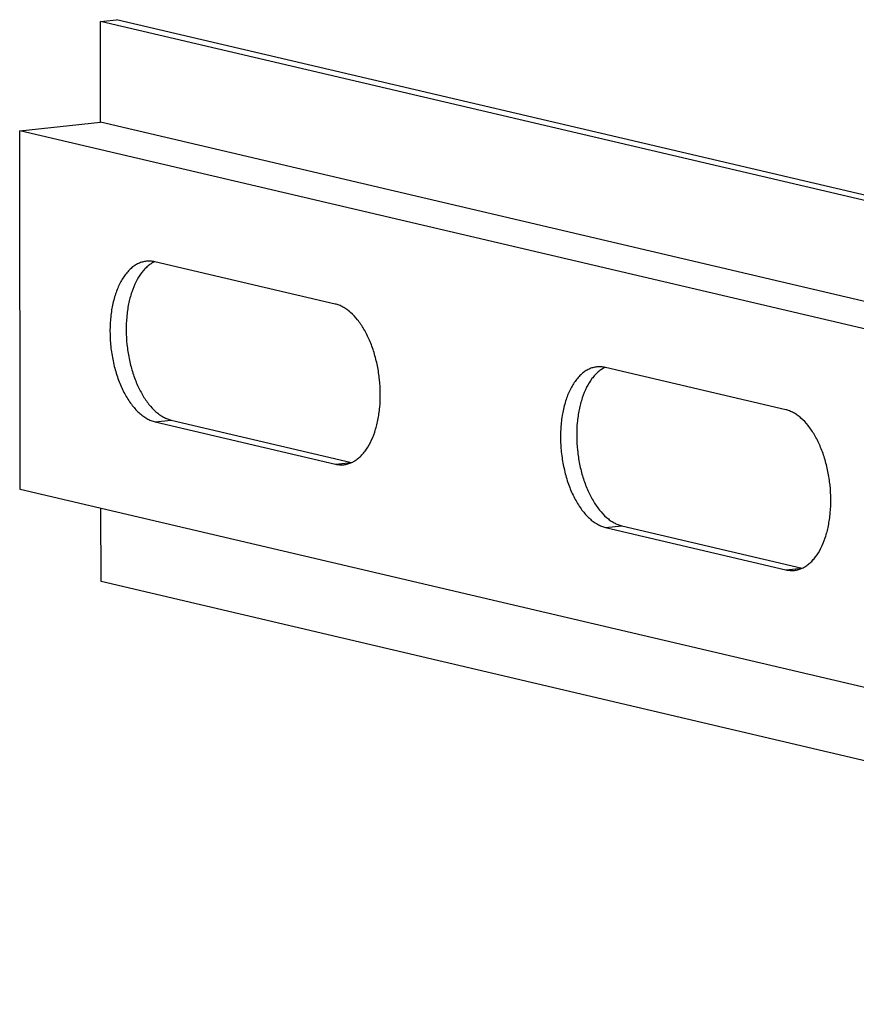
# Model space of a CAD drawing. Header units: millimetres. Extents: x 0 to 2731, y -3524 to -2222.
# Tile 149 of 221: x 2178 to 2230, y -3282 to -3222. Entities that reach past the tile are written whole.
import ezdxf

# ---------------------------------------------------------------- set-up
doc = ezdxf.new("R2010")
doc.units = ezdxf.units.MM
doc.header["$LTSCALE"] = 46.255
doc.layers.add('00_COMPONENTS', color=7, linetype='CONTINUOUS')

msp = doc.modelspace()

# ---------------------------------------------------------------- linework, layer by layer
at = {"layer": '00_COMPONENTS', "color": 7}
for p, q in [((2183.166, -3221.696), (2184.164, -3221.59)), ((2183.172, -3227.918), (2183.166, -3221.696)), ((2294.341, -3247.775), (2183.166, -3221.696)), ((2295.339, -3247.669), (2184.164, -3221.59)), ((2178.185, -3228.448), (2183.172, -3227.918)), ((2294.348, -3253.996), (2183.172, -3227.918)), ((2178.207, -3250.568), (2178.185, -3228.448)), ((2289.36, -3254.527), (2178.185, -3228.448)), ((2197.647, -3239.135), (2186.529, -3236.527)), ((2225.441, -3245.654), (2214.323, -3243.046)), ((2187.537, -3246.296), (2198.654, -3248.904)), ((2186.539, -3246.402), (2197.657, -3249.01)), ((2289.383, -3276.647), (2178.207, -3250.568)), ((2183.201, -3256.259), (2183.197, -3251.739)), ((2214.333, -3252.921), (2225.451, -3255.529)), ((2215.331, -3252.815), (2226.448, -3255.423)), ((2294.377, -3282.338), (2183.201, -3256.259))]:
    msp.add_line(p, q, dxfattribs=at)
at = {"layer": '00_COMPONENTS', "color": 4}
for p, q in [((2186.539, -3246.402), (2187.537, -3246.296)), ((2197.657, -3249.01), (2198.654, -3248.904)), ((2214.333, -3252.921), (2215.331, -3252.815)), ((2225.451, -3255.529), (2226.448, -3255.423))]:
    msp.add_line(p, q, dxfattribs=at)
at = {"layer": '00_COMPONENTS', "color": 7}
for centre, start, end in [((2186.143, -3238.171), 76.79841, 77.36021), ((2213.937, -3244.691), 76.79841, 77.36021), ((2199.04, -3247.259), 256.79841, 257.36021), ((2226.834, -3253.779), 256.79841, 257.36021)]:
    msp.add_arc(centre, 1.689, start, end, dxfattribs=at)
for points, knots in [([(2186.005, -3236.492), (2185.921, -3236.501), (2185.753, -3236.534), (2185.508, -3236.625), (2185.273, -3236.758), (2185.049, -3236.93), (2184.838, -3237.142), (2184.569, -3237.481), (2184.279, -3237.996), (2184.017, -3238.71), (2183.838, -3239.514), (2183.749, -3240.382), (2183.753, -3241.287), (2183.848, -3242.198), (2184.033, -3243.084), (2184.3, -3243.916), (2184.642, -3244.667), (2185.047, -3245.313), (2185.437, -3245.758), (2185.771, -3246.037), (2186.021, -3246.201), (2186.277, -3246.325), (2186.452, -3246.381), (2186.539, -3246.402)], [0, 0, 0, 0, 0.021339, 0.04309, 0.06563, 0.089272, 0.114254, 0.140737, 0.198428, 0.262418, 0.331958, 0.405794, 0.482343, 0.559834, 0.636434, 0.710367, 0.780043, 0.844199, 0.902068, 0.928635, 0.953697, 0.977407, 1, 1, 1, 1]), ([(2186.513, -3236.523), (2186.437, -3236.558), (2186.287, -3236.642), (2186.076, -3236.8), (2185.876, -3236.992), (2185.62, -3237.299), (2185.339, -3237.765), (2185.076, -3238.412), (2184.885, -3239.144), (2184.772, -3239.942), (2184.739, -3240.78), (2184.788, -3241.636), (2184.917, -3242.483), (2185.123, -3243.297), (2185.399, -3244.055), (2185.738, -3244.734), (2186.13, -3245.315), (2186.501, -3245.715), (2186.816, -3245.964), (2187.051, -3246.112), (2187.291, -3246.225), (2187.455, -3246.277), (2187.537, -3246.296)], [0, 0, 0, 0, 0.022048, 0.045092, 0.069343, 0.094949, 0.150475, 0.211853, 0.278559, 0.349615, 0.423741, 0.499462, 0.575209, 0.649412, 0.720591, 0.787457, 0.849021, 0.904742, 0.930441, 0.954777, 0.977894, 1, 1, 1, 1]), ([(2186.513, -3236.523), (2186.429, -3236.504), (2186.26, -3236.48), (2186.089, -3236.483), (2186.005, -3236.492)], [0, 0, 0, 0, 0.504751, 1, 1, 1, 1]), ([(2198.67, -3248.907), (2198.746, -3248.872), (2198.896, -3248.789), (2199.107, -3248.631), (2199.307, -3248.439), (2199.564, -3248.131), (2199.845, -3247.666), (2200.108, -3247.018), (2200.299, -3246.286), (2200.412, -3245.489), (2200.444, -3244.65), (2200.395, -3243.795), (2200.266, -3242.947), (2200.06, -3242.133), (2199.784, -3241.375), (2199.445, -3240.696), (2199.054, -3240.115), (2198.682, -3239.716), (2198.367, -3239.466), (2198.132, -3239.318), (2197.893, -3239.205), (2197.728, -3239.154), (2197.647, -3239.135)], [0, 0, 0, 0, 0.022048, 0.045092, 0.069343, 0.094949, 0.150475, 0.211853, 0.278559, 0.349615, 0.423741, 0.499462, 0.575209, 0.649412, 0.720591, 0.787457, 0.849021, 0.904742, 0.930441, 0.954777, 0.977894, 1, 1, 1, 1]), ([(2213.799, -3243.012), (2213.715, -3243.021), (2213.547, -3243.053), (2213.302, -3243.145), (2213.067, -3243.277), (2212.843, -3243.45), (2212.632, -3243.661), (2212.363, -3244.001), (2212.073, -3244.516), (2211.81, -3245.229), (2211.632, -3246.033), (2211.543, -3246.902), (2211.546, -3247.807), (2211.642, -3248.717), (2211.827, -3249.603), (2212.094, -3250.436), (2212.436, -3251.187), (2212.84, -3251.833), (2213.231, -3252.278), (2213.565, -3252.557), (2213.815, -3252.721), (2214.07, -3252.845), (2214.246, -3252.901), (2214.333, -3252.921)], [0, 0, 0, 0, 0.021339, 0.04309, 0.06563, 0.089272, 0.114254, 0.140737, 0.198428, 0.262418, 0.331958, 0.405794, 0.482343, 0.559834, 0.636434, 0.710367, 0.780043, 0.844199, 0.902068, 0.928635, 0.953697, 0.977407, 1, 1, 1, 1]), ([(2214.307, -3243.043), (2214.231, -3243.078), (2214.081, -3243.161), (2213.87, -3243.319), (2213.67, -3243.511), (2213.414, -3243.819), (2213.132, -3244.284), (2212.869, -3244.931), (2212.679, -3245.664), (2212.565, -3246.461), (2212.533, -3247.3), (2212.582, -3248.155), (2212.711, -3249.003), (2212.917, -3249.817), (2213.193, -3250.575), (2213.532, -3251.254), (2213.923, -3251.835), (2214.295, -3252.234), (2214.61, -3252.484), (2214.845, -3252.632), (2215.085, -3252.745), (2215.249, -3252.796), (2215.331, -3252.815)], [0, 0, 0, 0, 0.022048, 0.045092, 0.069343, 0.094949, 0.150475, 0.211853, 0.278559, 0.349615, 0.423741, 0.499462, 0.575209, 0.649412, 0.720591, 0.787457, 0.849021, 0.904742, 0.930441, 0.954777, 0.977894, 1, 1, 1, 1]), ([(2214.307, -3243.043), (2214.223, -3243.024), (2214.054, -3242.999), (2213.883, -3243.003), (2213.799, -3243.012)], [0, 0, 0, 0, 0.504751, 1, 1, 1, 1]), ([(2226.464, -3255.427), (2226.54, -3255.392), (2226.69, -3255.308), (2226.901, -3255.15), (2227.101, -3254.958), (2227.357, -3254.651), (2227.639, -3254.185), (2227.902, -3253.538), (2228.092, -3252.805), (2228.206, -3252.008), (2228.238, -3251.17), (2228.189, -3250.314), (2228.06, -3249.467), (2227.854, -3248.652), (2227.578, -3247.895), (2227.239, -3247.215), (2226.848, -3246.635), (2226.476, -3246.235), (2226.161, -3245.986), (2225.926, -3245.837), (2225.686, -3245.725), (2225.522, -3245.673), (2225.441, -3245.654)], [0, 0, 0, 0, 0.022048, 0.045092, 0.069343, 0.094949, 0.150475, 0.211853, 0.278559, 0.349615, 0.423741, 0.499462, 0.575209, 0.649412, 0.720591, 0.787457, 0.849021, 0.904742, 0.930441, 0.954777, 0.977894, 1, 1, 1, 1]), ([(2197.657, -3249.01), (2197.743, -3249.03), (2197.917, -3249.057), (2198.094, -3249.053), (2198.18, -3249.044)], [0, 0, 0, 0, 0.505044, 1, 1, 1, 1]), ([(2198.18, -3249.044), (2198.264, -3249.035), (2198.432, -3249.003), (2198.592, -3248.943), (2198.67, -3248.907)], [0, 0, 0, 0, 0.495246, 1, 1, 1, 1]), ([(2225.974, -3255.564), (2226.058, -3255.555), (2226.226, -3255.522), (2226.386, -3255.463), (2226.464, -3255.427)], [0, 0, 0, 0, 0.495246, 1, 1, 1, 1]), ([(2225.451, -3255.529), (2225.537, -3255.55), (2225.711, -3255.576), (2225.888, -3255.573), (2225.974, -3255.564)], [0, 0, 0, 0, 0.505044, 1, 1, 1, 1])]:
    msp.add_open_spline(points, degree=3, knots=knots, dxfattribs=at)

doc.saveas('drawing.dxf')
